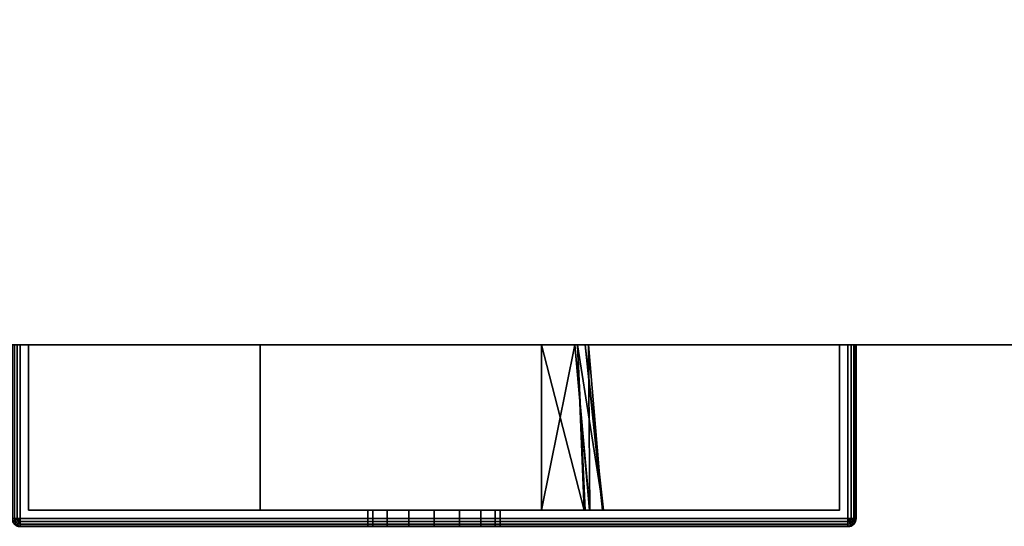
# Model space of a CAD drawing. Header units: millimetres. Extents: x -309 to 8059, y -96 to 57.
# Tile 36 of 99: x 2621 to 2680, y -50 to -20. Entities that reach past the tile are written whole.
import ezdxf

# ---------------------------------------------------------------- set-up
doc = ezdxf.new("R2010")
doc.units = ezdxf.units.MM
doc.layers.add('152', color=7, linetype='Continuous', true_color=0xffffff)

# ---------------------------------------------------------------- blocks, each defined once
blk = doc.blocks.new('UG_SURFACE_017')
at = {"layer": '152', "color": 252, "linetype": 'Continuous', "lineweight": 35}
for points in [[(3409, -39.3, 2017), (3409, 0, 2017), (2591, 0, 2017), (2591, -39.3, 2017)], [(2591, -39.3), (2591, 0), (3409, 0), (3409, -39.3)], [(3409, -39.3), (3409, -39.3, 2017), (2591, -39.3, 2017), (2591, -39.3)]]:
    blk.add_3dface(points, dxfattribs=at)
blk = doc.blocks.new('UG_SURFACE_027')
at = {"layer": '152', "color": 251, "linetype": 'Continuous', "lineweight": 35}
for points in [[(2620.538, -39.3, 999.809), (2620.538, -49.8, 999.809), (2620.5, -49.8, 1000), (2620.5, -39.3, 1000)], [(2620.5, -49.8, 1050), (2620.5, -39.3, 1050), (2620.5, -39.3, 1000), (2620.5, -49.8, 1000)], [(2620.5, -39.3, 1050), (2620.5, -49.8, 1050), (2620.538, -49.8, 1050.191), (2620.538, -39.3, 1050.191)], [(2621.5, -39.3, 1049.5), (2621.5, -39.3, 1000.5), (2620.5, -39.3, 1000), (2620.5, -39.3, 1050)], [(2621.5, -39.3, 1000.5), (2620.646, -39.3, 999.646), (2620.538, -39.3, 999.809), (2620.5, -39.3, 1000)], [(2620.5, -39.3, 1050), (2620.538, -39.3, 1050.191), (2620.646, -39.3, 1050.354), (2621.5, -39.3, 1049.5)], [(2620.646, -39.3, 999.646), (2620.646, -49.8, 999.646), (2620.538, -49.8, 999.809), (2620.538, -39.3, 999.809)], [(2620.538, -39.3, 1050.191), (2620.538, -49.8, 1050.191), (2620.646, -49.8, 1050.354), (2620.646, -39.3, 1050.354)], [(2620.809, -39.3, 999.538), (2620.809, -49.8, 999.538), (2620.646, -49.8, 999.646), (2620.646, -39.3, 999.646)], [(2620.646, -39.3, 1050.354), (2620.646, -49.8, 1050.354), (2620.809, -49.8, 1050.462), (2620.809, -39.3, 1050.462)], [(2621, -39.3, 999.5), (2620.809, -39.3, 999.538), (2620.646, -39.3, 999.646), (2621.5, -39.3, 1000.5)], [(2621.5, -39.3, 1049.5), (2620.646, -39.3, 1050.354), (2620.809, -39.3, 1050.462), (2621, -39.3, 1050.5)], [(2621, -39.3, 999.5), (2621, -49.8, 999.5), (2620.809, -49.8, 999.538), (2620.809, -39.3, 999.538)], [(2620.809, -39.3, 1050.462), (2620.809, -49.8, 1050.462), (2621, -49.8, 1050.5), (2621, -39.3, 1050.5)], [(2671, -39.3, 999.5), (2671, -49.8, 999.5), (2621, -49.8, 999.5), (2621, -39.3, 999.5)], [(2671, -49.8, 1050.5), (2671, -39.3, 1050.5), (2621, -39.3, 1050.5), (2621, -49.8, 1050.5)], [(2621.5, -39.3, 1000.5), (2670.5, -39.3, 1000.5), (2671, -39.3, 999.5), (2621, -39.3, 999.5)], [(2670.5, -39.3, 1049.5), (2621.5, -39.3, 1049.5), (2621, -39.3, 1050.5), (2671, -39.3, 1050.5)], [(2621.5, -39.3, 1049.5), (2621.5, -49.3, 1049.5), (2621.5, -49.3, 1000.5), (2621.5, -39.3, 1000.5)], [(2670.5, -39.3, 1049.5), (2670.5, -49.3, 1049.5), (2621.5, -49.3, 1049.5), (2621.5, -39.3, 1049.5)], [(2621.5, -39.3, 1000.5), (2621.5, -49.3, 1000.5), (2670.5, -49.3, 1000.5), (2670.5, -39.3, 1000.5)], [(2670.5, -39.3, 1000.5), (2670.5, -39.3, 1049.5), (2671.5, -39.3, 1050), (2671.5, -39.3, 1000)], [(2670.5, -39.3, 1049.5), (2671.354, -39.3, 1050.354), (2671.462, -39.3, 1050.191), (2671.5, -39.3, 1050)], [(2670.5, -39.3, 1000.5), (2671.354, -39.3, 999.646), (2671.191, -39.3, 999.538), (2671, -39.3, 999.5)], [(2671, -39.3, 1050.5), (2671.191, -39.3, 1050.462), (2671.354, -39.3, 1050.354), (2670.5, -39.3, 1049.5)], [(2671.5, -39.3, 1000), (2671.462, -39.3, 999.809), (2671.354, -39.3, 999.646), (2670.5, -39.3, 1000.5)], [(2670.5, -39.3, 1000.5), (2670.5, -49.3, 1000.5), (2670.5, -49.3, 1049.5), (2670.5, -39.3, 1049.5)], [(2671.191, -39.3, 999.538), (2671.191, -49.8, 999.538), (2671, -49.8, 999.5), (2671, -39.3, 999.5)], [(2671, -39.3, 1050.5), (2671, -49.8, 1050.5), (2671.191, -49.8, 1050.462), (2671.191, -39.3, 1050.462)], [(2671.354, -39.3, 999.646), (2671.354, -49.8, 999.646), (2671.191, -49.8, 999.538), (2671.191, -39.3, 999.538)], [(2671.191, -39.3, 1050.462), (2671.191, -49.8, 1050.462), (2671.354, -49.8, 1050.354), (2671.354, -39.3, 1050.354)], [(2671.462, -39.3, 999.809), (2671.462, -49.8, 999.809), (2671.354, -49.8, 999.646), (2671.354, -39.3, 999.646)], [(2671.354, -39.3, 1050.354), (2671.354, -49.8, 1050.354), (2671.462, -49.8, 1050.191), (2671.462, -39.3, 1050.191)], [(2671.5, -39.3, 1000), (2671.5, -49.8, 1000), (2671.462, -49.8, 999.809), (2671.462, -39.3, 999.809)], [(2671.462, -39.3, 1050.191), (2671.462, -49.8, 1050.191), (2671.5, -49.8, 1050), (2671.5, -39.3, 1050)], [(2671.5, -39.3, 1050), (2671.5, -49.8, 1050), (2671.5, -49.8, 1000), (2671.5, -39.3, 1000)], [(2621.5, -49.3, 1000.5), (2621.5, -49.3, 1049.5), (2642, -49.3, 1032), (2642, -49.3, 1018)], [(2621.5, -49.3, 1000.5), (2643.172, -49.3, 1015.172), (2644.469, -49.3, 1014.305)], [(2621.5, -49.3, 1049.5), (2642.304, -49.3, 1033.531), (2642, -49.3, 1032)], [(2644.469, -49.3, 1014.305), (2646, -49.3, 1014), (2670.5, -49.3, 1000.5), (2621.5, -49.3, 1000.5)], [(2642, -49.3, 1018), (2642.304, -49.3, 1016.469), (2621.5, -49.3, 1000.5)], [(2621.5, -49.3, 1049.5), (2643.172, -49.3, 1034.828), (2642.304, -49.3, 1033.531)], [(2642.304, -49.3, 1016.469), (2643.172, -49.3, 1015.172), (2621.5, -49.3, 1000.5)], [(2621.5, -49.3, 1049.5), (2646, -49.3, 1036), (2644.469, -49.3, 1035.696)], [(2644.469, -49.3, 1035.696), (2643.172, -49.3, 1034.828), (2621.5, -49.3, 1049.5)], [(2647.531, -49.3, 1035.696), (2646, -49.3, 1036), (2621.5, -49.3, 1049.5), (2670.5, -49.3, 1049.5)], [(2642, -49.3, 1018), (2642, -50.3, 1018), (2642.304, -50.3, 1016.469), (2642.304, -49.3, 1016.469)], [(2642.304, -49.3, 1033.531), (2642.304, -50.3, 1033.531), (2642, -50.3, 1032), (2642, -49.3, 1032)], [(2642, -49.3, 1032), (2642, -50.3, 1032), (2642, -50.3, 1018), (2642, -49.3, 1018)], [(2642.304, -49.3, 1016.469), (2642.304, -50.3, 1016.469), (2643.172, -50.3, 1015.172), (2643.172, -49.3, 1015.172)], [(2643.172, -49.3, 1034.828), (2643.172, -50.3, 1034.828), (2642.304, -50.3, 1033.531), (2642.304, -49.3, 1033.531)], [(2643.172, -49.3, 1015.172), (2643.172, -50.3, 1015.172), (2644.469, -50.3, 1014.305), (2644.469, -49.3, 1014.305)], [(2644.469, -49.3, 1035.696), (2644.469, -50.3, 1035.696), (2643.172, -50.3, 1034.828), (2643.172, -49.3, 1034.828)], [(2644.469, -49.3, 1014.305), (2644.469, -50.3, 1014.305), (2646, -50.3, 1014), (2646, -49.3, 1014)], [(2646, -49.3, 1036), (2646, -50.3, 1036), (2644.469, -50.3, 1035.696), (2644.469, -49.3, 1035.696)], [(2670.5, -49.3, 1000.5), (2646, -49.3, 1014), (2647.531, -49.3, 1014.305)], [(2646, -49.3, 1014), (2646, -50.3, 1014), (2647.531, -50.3, 1014.305), (2647.531, -49.3, 1014.305)], [(2647.531, -49.3, 1035.696), (2647.531, -50.3, 1035.696), (2646, -50.3, 1036), (2646, -49.3, 1036)], [(2670.5, -49.3, 1049.5), (2648.829, -49.3, 1034.828), (2647.531, -49.3, 1035.696)], [(2647.531, -49.3, 1014.305), (2648.829, -49.3, 1015.172), (2670.5, -49.3, 1000.5)], [(2647.531, -49.3, 1014.305), (2647.531, -50.3, 1014.305), (2648.829, -50.3, 1015.172), (2648.829, -49.3, 1015.172)], [(2648.829, -49.3, 1034.828), (2648.829, -50.3, 1034.828), (2647.531, -50.3, 1035.696), (2647.531, -49.3, 1035.696)], [(2670.5, -49.3, 1000.5), (2648.829, -49.3, 1015.172), (2649.696, -49.3, 1016.469)], [(2649.696, -49.3, 1033.531), (2648.829, -49.3, 1034.828), (2670.5, -49.3, 1049.5)], [(2648.829, -49.3, 1015.172), (2648.829, -50.3, 1015.172), (2649.696, -50.3, 1016.469), (2649.696, -49.3, 1016.469)], [(2649.696, -49.3, 1033.531), (2649.696, -50.3, 1033.531), (2648.829, -50.3, 1034.828), (2648.829, -49.3, 1034.828)], [(2670.5, -49.3, 1000.5), (2649.696, -49.3, 1016.469), (2650, -49.3, 1018)], [(2650, -49.3, 1032), (2649.696, -49.3, 1033.531), (2670.5, -49.3, 1049.5)], [(2649.696, -49.3, 1016.469), (2649.696, -50.3, 1016.469), (2650, -50.3, 1018), (2650, -49.3, 1018)], [(2650, -49.3, 1032), (2650, -50.3, 1032), (2649.696, -50.3, 1033.531), (2649.696, -49.3, 1033.531)], [(2670.5, -49.3, 1049.5), (2670.5, -49.3, 1000.5), (2650, -49.3, 1018), (2650, -49.3, 1032)], [(2650, -49.3, 1018), (2650, -50.3, 1018), (2650, -50.3, 1032), (2650, -49.3, 1032)], [(2620.538, -49.991, 1000), (2620.5, -49.8, 1000), (2620.538, -49.8, 999.809), (2620.573, -49.977, 999.809)], [(2620.538, -49.991, 1000), (2620.538, -49.991, 1050), (2620.5, -49.8, 1050), (2620.5, -49.8, 1000)], [(2620.573, -49.977, 1050.191), (2620.538, -49.8, 1050.191), (2620.5, -49.8, 1050), (2620.538, -49.991, 1050)], [(2620.573, -49.977, 999.809), (2620.538, -49.8, 999.809), (2620.646, -49.8, 999.646), (2620.673, -49.935, 999.646)], [(2620.673, -49.935, 1050.354), (2620.646, -49.8, 1050.354), (2620.538, -49.8, 1050.191), (2620.573, -49.977, 1050.191)], [(2620.673, -50.127, 999.809), (2620.573, -49.977, 999.809), (2620.673, -49.935, 999.646), (2620.75, -50.05, 999.646)], [(2620.75, -50.05, 1050.354), (2620.673, -49.935, 1050.354), (2620.573, -49.977, 1050.191), (2620.673, -50.127, 1050.191)], [(2620.673, -49.935, 999.646), (2620.646, -49.8, 999.646), (2620.809, -49.8, 999.538), (2620.823, -49.873, 999.538)], [(2620.823, -49.873, 1050.462), (2620.809, -49.8, 1050.462), (2620.646, -49.8, 1050.354), (2620.673, -49.935, 1050.354)], [(2620.75, -50.05, 999.646), (2620.673, -49.935, 999.646), (2620.823, -49.873, 999.538), (2620.865, -49.935, 999.538)], [(2620.865, -49.935, 1050.462), (2620.823, -49.873, 1050.462), (2620.673, -49.935, 1050.354), (2620.75, -50.05, 1050.354)], [(2620.865, -50.127, 999.646), (2620.75, -50.05, 999.646), (2620.865, -49.935, 999.538), (2620.927, -49.977, 999.538)], [(2620.927, -49.977, 1050.462), (2620.865, -49.935, 1050.462), (2620.75, -50.05, 1050.354), (2620.865, -50.127, 1050.354)], [(2620.823, -49.873, 999.538), (2620.809, -49.8, 999.538), (2621, -49.8, 999.5)], [(2621, -49.8, 1050.5), (2620.809, -49.8, 1050.462), (2620.823, -49.873, 1050.462)], [(2620.865, -49.935, 999.538), (2620.823, -49.873, 999.538), (2621, -49.8, 999.5)], [(2621, -49.8, 1050.5), (2620.823, -49.873, 1050.462), (2620.865, -49.935, 1050.462)], [(2620.927, -49.977, 999.538), (2620.865, -49.935, 999.538), (2621, -49.8, 999.5)], [(2621, -49.8, 1050.5), (2620.865, -49.935, 1050.462), (2620.927, -49.977, 1050.462)], [(2621, -49.991, 999.538), (2620.927, -49.977, 999.538), (2621, -49.8, 999.5)], [(2621, -49.8, 1050.5), (2620.927, -49.977, 1050.462), (2621, -49.991, 1050.462)], [(2671, -49.991, 999.538), (2621, -49.991, 999.538), (2621, -49.8, 999.5), (2671, -49.8, 999.5)], [(2621, -49.991, 1050.462), (2671, -49.991, 1050.462), (2671, -49.8, 1050.5), (2621, -49.8, 1050.5)], [(2671.191, -49.8, 999.538), (2671.177, -49.873, 999.538), (2671, -49.8, 999.5)], [(2671.177, -49.873, 999.538), (2671.135, -49.935, 999.538), (2671, -49.8, 999.5)], [(2671.135, -49.935, 999.538), (2671.073, -49.977, 999.538), (2671, -49.8, 999.5)], [(2671.073, -49.977, 999.538), (2671, -49.991, 999.538), (2671, -49.8, 999.5)], [(2671, -49.8, 1050.5), (2671.177, -49.873, 1050.462), (2671.191, -49.8, 1050.462)], [(2671, -49.8, 1050.5), (2671.135, -49.935, 1050.462), (2671.177, -49.873, 1050.462)], [(2671, -49.8, 1050.5), (2671.073, -49.977, 1050.462), (2671.135, -49.935, 1050.462)], [(2671, -49.8, 1050.5), (2671, -49.991, 1050.462), (2671.073, -49.977, 1050.462)], [(2671.25, -50.05, 999.646), (2671.135, -50.127, 999.646), (2671.073, -49.977, 999.538), (2671.135, -49.935, 999.538)], [(2671.135, -49.935, 1050.462), (2671.073, -49.977, 1050.462), (2671.135, -50.127, 1050.354), (2671.25, -50.05, 1050.354)], [(2671.327, -49.935, 999.646), (2671.25, -50.05, 999.646), (2671.135, -49.935, 999.538), (2671.177, -49.873, 999.538)], [(2671.177, -49.873, 1050.462), (2671.135, -49.935, 1050.462), (2671.25, -50.05, 1050.354), (2671.327, -49.935, 1050.354)], [(2671.354, -49.8, 999.646), (2671.327, -49.935, 999.646), (2671.177, -49.873, 999.538), (2671.191, -49.8, 999.538)], [(2671.191, -49.8, 1050.462), (2671.177, -49.873, 1050.462), (2671.327, -49.935, 1050.354), (2671.354, -49.8, 1050.354)], [(2671.427, -49.977, 999.809), (2671.327, -50.127, 999.809), (2671.25, -50.05, 999.646), (2671.327, -49.935, 999.646)], [(2671.327, -49.935, 1050.354), (2671.25, -50.05, 1050.354), (2671.327, -50.127, 1050.191), (2671.427, -49.977, 1050.191)], [(2671.462, -49.8, 999.809), (2671.427, -49.977, 999.809), (2671.327, -49.935, 999.646), (2671.354, -49.8, 999.646)], [(2671.354, -49.8, 1050.354), (2671.327, -49.935, 1050.354), (2671.427, -49.977, 1050.191), (2671.462, -49.8, 1050.191)], [(2671.5, -49.8, 1000), (2671.462, -49.991, 1000), (2671.427, -49.977, 999.809), (2671.462, -49.8, 999.809)], [(2671.462, -49.8, 1050.191), (2671.427, -49.977, 1050.191), (2671.462, -49.991, 1050), (2671.5, -49.8, 1050)], [(2671.462, -49.991, 1050), (2671.462, -49.991, 1000), (2671.5, -49.8, 1000), (2671.5, -49.8, 1050)], [(2620.646, -50.154, 1000), (2620.538, -49.991, 1000), (2620.573, -49.977, 999.809), (2620.673, -50.127, 999.809)], [(2620.673, -50.127, 1050.191), (2620.573, -49.977, 1050.191), (2620.538, -49.991, 1050), (2620.646, -50.154, 1050)], [(2620.646, -50.154, 1000), (2620.646, -50.154, 1050), (2620.538, -49.991, 1050), (2620.538, -49.991, 1000)], [(2620.809, -50.262, 1000), (2620.646, -50.154, 1000), (2620.673, -50.127, 999.809), (2620.823, -50.227, 999.809)], [(2620.823, -50.227, 1050.191), (2620.673, -50.127, 1050.191), (2620.646, -50.154, 1050), (2620.809, -50.262, 1050)], [(2620.809, -50.262, 1000), (2620.809, -50.262, 1050), (2620.646, -50.154, 1050), (2620.646, -50.154, 1000)], [(2620.823, -50.227, 999.809), (2620.673, -50.127, 999.809), (2620.75, -50.05, 999.646), (2620.865, -50.127, 999.646)], [(2620.865, -50.127, 1050.354), (2620.75, -50.05, 1050.354), (2620.673, -50.127, 1050.191), (2620.823, -50.227, 1050.191)], [(2621, -50.3, 1000), (2620.809, -50.262, 1000), (2620.823, -50.227, 999.809), (2621, -50.262, 999.809)], [(2621, -50.262, 1050.191), (2620.823, -50.227, 1050.191), (2620.809, -50.262, 1050), (2621, -50.3, 1050)], [(2621, -50.3, 1000), (2621, -50.3, 1050), (2620.809, -50.262, 1050), (2620.809, -50.262, 1000)], [(2621, -50.262, 999.809), (2620.823, -50.227, 999.809), (2620.865, -50.127, 999.646), (2621, -50.154, 999.646)], [(2621, -50.154, 1050.354), (2620.865, -50.127, 1050.354), (2620.823, -50.227, 1050.191), (2621, -50.262, 1050.191)], [(2621, -50.154, 999.646), (2620.865, -50.127, 999.646), (2620.927, -49.977, 999.538), (2621, -49.991, 999.538)], [(2621, -49.991, 1050.462), (2620.927, -49.977, 1050.462), (2620.865, -50.127, 1050.354), (2621, -50.154, 1050.354)], [(2671, -50.154, 999.646), (2621, -50.154, 999.646), (2621, -49.991, 999.538), (2671, -49.991, 999.538)], [(2621, -50.154, 1050.354), (2671, -50.154, 1050.354), (2671, -49.991, 1050.462), (2621, -49.991, 1050.462)], [(2671, -50.262, 999.809), (2621, -50.262, 999.809), (2621, -50.154, 999.646), (2671, -50.154, 999.646)], [(2621, -50.262, 1050.191), (2671, -50.262, 1050.191), (2671, -50.154, 1050.354), (2621, -50.154, 1050.354)], [(2671, -50.3, 1000), (2621, -50.3, 1000), (2621, -50.262, 999.809), (2671, -50.262, 999.809)], [(2621, -50.3, 1050), (2671, -50.3, 1050), (2671, -50.262, 1050.191), (2621, -50.262, 1050.191)], [(2621, -50.3, 1050), (2621, -50.3, 1000), (2642, -50.3, 1018), (2642, -50.3, 1032)], [(2621, -50.3, 1050), (2643.172, -50.3, 1034.828), (2644.469, -50.3, 1035.696)], [(2621, -50.3, 1000), (2642.304, -50.3, 1016.469), (2642, -50.3, 1018)], [(2644.469, -50.3, 1035.696), (2646, -50.3, 1036), (2671, -50.3, 1050), (2621, -50.3, 1050)], [(2642, -50.3, 1032), (2642.304, -50.3, 1033.531), (2621, -50.3, 1050)], [(2621, -50.3, 1000), (2643.172, -50.3, 1015.172), (2642.304, -50.3, 1016.469)], [(2642.304, -50.3, 1033.531), (2643.172, -50.3, 1034.828), (2621, -50.3, 1050)], [(2621, -50.3, 1000), (2671, -50.3, 1000), (2646, -50.3, 1014), (2644.469, -50.3, 1014.305)], [(2644.469, -50.3, 1014.305), (2643.172, -50.3, 1015.172), (2621, -50.3, 1000)], [(2671, -50.3, 1050), (2646, -50.3, 1036), (2647.531, -50.3, 1035.696)], [(2647.531, -50.3, 1014.305), (2646, -50.3, 1014), (2671, -50.3, 1000)], [(2671, -50.3, 1000), (2648.829, -50.3, 1015.172), (2647.531, -50.3, 1014.305)], [(2647.531, -50.3, 1035.696), (2648.829, -50.3, 1034.828), (2671, -50.3, 1050)], [(2671, -50.3, 1050), (2648.829, -50.3, 1034.828), (2649.696, -50.3, 1033.531)], [(2649.696, -50.3, 1016.469), (2648.829, -50.3, 1015.172), (2671, -50.3, 1000)], [(2671, -50.3, 1050), (2649.696, -50.3, 1033.531), (2650, -50.3, 1032)], [(2650, -50.3, 1018), (2649.696, -50.3, 1016.469), (2671, -50.3, 1000)], [(2671, -50.3, 1000), (2671, -50.3, 1050), (2650, -50.3, 1032), (2650, -50.3, 1018)], [(2671.135, -50.127, 999.646), (2671, -50.154, 999.646), (2671, -49.991, 999.538), (2671.073, -49.977, 999.538)], [(2671.073, -49.977, 1050.462), (2671, -49.991, 1050.462), (2671, -50.154, 1050.354), (2671.135, -50.127, 1050.354)], [(2671.177, -50.227, 999.809), (2671, -50.262, 999.809), (2671, -50.154, 999.646), (2671.135, -50.127, 999.646)], [(2671.135, -50.127, 1050.354), (2671, -50.154, 1050.354), (2671, -50.262, 1050.191), (2671.177, -50.227, 1050.191)], [(2671.191, -50.262, 1000), (2671, -50.3, 1000), (2671, -50.262, 999.809), (2671.177, -50.227, 999.809)], [(2671.177, -50.227, 1050.191), (2671, -50.262, 1050.191), (2671, -50.3, 1050), (2671.191, -50.262, 1050)], [(2671, -50.3, 1050), (2671, -50.3, 1000), (2671.191, -50.262, 1000), (2671.191, -50.262, 1050)], [(2671.327, -50.127, 999.809), (2671.177, -50.227, 999.809), (2671.135, -50.127, 999.646), (2671.25, -50.05, 999.646)], [(2671.25, -50.05, 1050.354), (2671.135, -50.127, 1050.354), (2671.177, -50.227, 1050.191), (2671.327, -50.127, 1050.191)], [(2671.354, -50.154, 1000), (2671.191, -50.262, 1000), (2671.177, -50.227, 999.809), (2671.327, -50.127, 999.809)], [(2671.327, -50.127, 1050.191), (2671.177, -50.227, 1050.191), (2671.191, -50.262, 1050), (2671.354, -50.154, 1050)], [(2671.191, -50.262, 1050), (2671.191, -50.262, 1000), (2671.354, -50.154, 1000), (2671.354, -50.154, 1050)], [(2671.462, -49.991, 1000), (2671.354, -50.154, 1000), (2671.327, -50.127, 999.809), (2671.427, -49.977, 999.809)], [(2671.427, -49.977, 1050.191), (2671.327, -50.127, 1050.191), (2671.354, -50.154, 1050), (2671.462, -49.991, 1050)], [(2671.354, -50.154, 1050), (2671.354, -50.154, 1000), (2671.462, -49.991, 1000), (2671.462, -49.991, 1050)]]:
    blk.add_3dface(points, dxfattribs=at)
blk = doc.blocks.new('UG_SURFACE_028')
at = {"layer": '152', "color": 251, "linetype": 'Continuous', "lineweight": 35}
for points in [[(2621.5, -39.3, 1128.5), (2621.5, -39.3, 1079.5), (2620.5, -39.3, 1079), (2620.5, -39.3, 1129)], [(2621.5, -39.3, 1079.5), (2620.646, -39.3, 1078.646), (2620.538, -39.3, 1078.809), (2620.5, -39.3, 1079)], [(2620.5, -39.3, 1129), (2620.538, -39.3, 1129.191), (2620.646, -39.3, 1129.354), (2621.5, -39.3, 1128.5)], [(2621, -39.3, 1078.5), (2620.809, -39.3, 1078.538), (2620.646, -39.3, 1078.646), (2621.5, -39.3, 1079.5)], [(2621.5, -39.3, 1128.5), (2620.646, -39.3, 1129.354), (2620.809, -39.3, 1129.462), (2621, -39.3, 1129.5)], [(2620.809, -39.3, 1129.462), (2620.809, -49.8, 1129.462), (2621, -49.8, 1129.5), (2621, -39.3, 1129.5)], [(2621, -39.3, 1078.5), (2621, -49.8, 1078.5), (2620.809, -49.8, 1078.538), (2620.809, -39.3, 1078.538)], [(2621, -39.3, 1129.5), (2621, -49.8, 1129.5), (2671, -49.8, 1129.5), (2671, -39.3, 1129.5)], [(2671, -39.3, 1078.5), (2671, -49.8, 1078.5), (2621, -49.8, 1078.5), (2621, -39.3, 1078.5)], [(2621.5, -39.3, 1079.5), (2670.5, -39.3, 1079.5), (2671, -39.3, 1078.5), (2621, -39.3, 1078.5)], [(2670.5, -39.3, 1128.5), (2621.5, -39.3, 1128.5), (2621, -39.3, 1129.5), (2671, -39.3, 1129.5)], [(2621.5, -39.3, 1128.5), (2621.5, -49.3, 1128.5), (2621.5, -49.3, 1079.5), (2621.5, -39.3, 1079.5)], [(2670.5, -39.3, 1128.5), (2670.5, -49.3, 1128.5), (2621.5, -49.3, 1128.5), (2621.5, -39.3, 1128.5)], [(2621.5, -39.3, 1079.5), (2621.5, -49.3, 1079.5), (2670.5, -49.3, 1079.5), (2670.5, -39.3, 1079.5)], [(2635.5, -49.3, 1115), (2652.5, -49.3, 1115), (2652.5, -39.3, 1115), (2635.5, -39.3, 1115)], [(2635.5, -39.3, 1093), (2654.513, -39.3, 1109.114), (2655.329, -39.3, 1106.728), (2655.12, -39.3, 1104.029)], [(2635.5, -39.3, 1093), (2635.5, -39.3, 1115), (2652.5, -39.3, 1115), (2654.513, -39.3, 1109.114)], [(2655.12, -39.3, 1104.029), (2654.663, -39.3, 1098.1), (2635.5, -39.3, 1093)], [(2654.663, -39.3, 1098.1), (2654.656, -39.3, 1098.013), (2652.5, -39.3, 1093), (2635.5, -39.3, 1093)], [(2635.5, -49.3, 1093), (2635.5, -49.3, 1115), (2635.5, -39.3, 1115), (2635.5, -39.3, 1093)], [(2652.5, -49.3, 1093), (2635.5, -49.3, 1093), (2635.5, -39.3, 1093), (2652.5, -39.3, 1093)], [(2654.513, -39.3, 1109.114), (2652.5, -39.3, 1115), (2652.5, -49.3, 1115)], [(2652.5, -49.3, 1115), (2655.382, -49.3, 1109.506), (2654.513, -39.3, 1109.114)], [(2652.5, -39.3, 1093), (2654.656, -39.3, 1098.013), (2655.066, -49.3, 1097.592)], [(2655.066, -49.3, 1097.592), (2652.5, -49.3, 1093), (2652.5, -39.3, 1093)], [(2655.329, -39.3, 1106.728), (2654.513, -39.3, 1109.114), (2655.401, -49.3, 1109.376)], [(2655.382, -49.3, 1109.506), (2655.401, -49.3, 1109.376), (2654.513, -39.3, 1109.114)], [(2654.656, -39.3, 1098.013), (2655.138, -49.3, 1097.957), (2655.066, -49.3, 1097.592)], [(2654.656, -39.3, 1098.013), (2654.663, -39.3, 1098.1), (2655.138, -49.3, 1097.957)], [(2654.663, -39.3, 1098.1), (2655.12, -39.3, 1104.029), (2656.235, -49.3, 1103.545)], [(2656.235, -49.3, 1103.545), (2655.138, -49.3, 1097.957), (2654.663, -39.3, 1098.1)], [(2656.171, -49.3, 1103.99), (2655.12, -39.3, 1104.029), (2655.329, -39.3, 1106.728)], [(2655.12, -39.3, 1104.029), (2656.171, -49.3, 1103.99), (2656.235, -49.3, 1103.545)], [(2655.329, -39.3, 1106.728), (2655.401, -49.3, 1109.376), (2656.171, -49.3, 1103.99)], [(2670.5, -39.3, 1079.5), (2670.5, -39.3, 1128.5), (2671.5, -39.3, 1129), (2671.5, -39.3, 1079)], [(2670.5, -39.3, 1128.5), (2671.354, -39.3, 1129.354), (2671.462, -39.3, 1129.191), (2671.5, -39.3, 1129)], [(2670.5, -39.3, 1079.5), (2671.354, -39.3, 1078.646), (2671.191, -39.3, 1078.538), (2671, -39.3, 1078.5)], [(2671, -39.3, 1129.5), (2671.191, -39.3, 1129.462), (2671.354, -39.3, 1129.354), (2670.5, -39.3, 1128.5)], [(2671.5, -39.3, 1079), (2671.462, -39.3, 1078.809), (2671.354, -39.3, 1078.646), (2670.5, -39.3, 1079.5)], [(2670.5, -39.3, 1079.5), (2670.5, -49.3, 1079.5), (2670.5, -49.3, 1128.5), (2670.5, -39.3, 1128.5)], [(2671, -39.3, 1129.5), (2671, -49.8, 1129.5), (2671.191, -49.8, 1129.462), (2671.191, -39.3, 1129.462)], [(2671.191, -39.3, 1078.538), (2671.191, -49.8, 1078.538), (2671, -49.8, 1078.5), (2671, -39.3, 1078.5)], [(2671.191, -39.3, 1129.462), (2671.191, -49.8, 1129.462), (2671.354, -49.8, 1129.354), (2671.354, -39.3, 1129.354)], [(2671.354, -39.3, 1078.646), (2671.354, -49.8, 1078.646), (2671.191, -49.8, 1078.538), (2671.191, -39.3, 1078.538)], [(2671.354, -39.3, 1129.354), (2671.354, -49.8, 1129.354), (2671.462, -49.8, 1129.191), (2671.462, -39.3, 1129.191)], [(2671.462, -39.3, 1078.809), (2671.462, -49.8, 1078.809), (2671.354, -49.8, 1078.646), (2671.354, -39.3, 1078.646)], [(2671.462, -39.3, 1129.191), (2671.462, -49.8, 1129.191), (2671.5, -49.8, 1129), (2671.5, -39.3, 1129)], [(2671.5, -39.3, 1079), (2671.5, -49.8, 1079), (2671.462, -49.8, 1078.809), (2671.462, -39.3, 1078.809)], [(2671.5, -49.8, 1079), (2671.5, -39.3, 1079), (2671.5, -39.3, 1129), (2671.5, -49.8, 1129)], [(2670.5, -49.3, 1079.5), (2621.5, -49.3, 1079.5), (2635.5, -49.3, 1093), (2652.5, -49.3, 1093)], [(2621.5, -49.3, 1079.5), (2621.5, -49.3, 1128.5), (2635.5, -49.3, 1115), (2635.5, -49.3, 1093)], [(2621.5, -49.3, 1128.5), (2670.5, -49.3, 1128.5), (2652.5, -49.3, 1115), (2635.5, -49.3, 1115)], [(2670.5, -49.3, 1079.5), (2652.5, -49.3, 1093), (2655.066, -49.3, 1097.592)], [(2655.382, -49.3, 1109.506), (2652.5, -49.3, 1115), (2670.5, -49.3, 1128.5)], [(2670.5, -49.3, 1079.5), (2655.066, -49.3, 1097.592), (2655.138, -49.3, 1097.957)], [(2655.138, -49.3, 1097.957), (2656.235, -49.3, 1103.545), (2670.5, -49.3, 1079.5)], [(2655.401, -49.3, 1109.376), (2655.382, -49.3, 1109.506), (2670.5, -49.3, 1128.5)], [(2670.5, -49.3, 1128.5), (2656.171, -49.3, 1103.99), (2655.401, -49.3, 1109.376)], [(2670.5, -49.3, 1128.5), (2670.5, -49.3, 1079.5), (2656.235, -49.3, 1103.545), (2656.171, -49.3, 1103.99)], [(2621, -49.8, 1129.5), (2620.809, -49.8, 1129.462), (2620.823, -49.873, 1129.462)], [(2620.823, -49.873, 1078.538), (2620.809, -49.8, 1078.538), (2621, -49.8, 1078.5)], [(2621, -49.8, 1129.5), (2620.823, -49.873, 1129.462), (2620.865, -49.935, 1129.462)], [(2620.865, -49.935, 1078.538), (2620.823, -49.873, 1078.538), (2621, -49.8, 1078.5)], [(2621, -49.8, 1129.5), (2620.865, -49.935, 1129.462), (2620.927, -49.977, 1129.462)], [(2620.927, -49.977, 1078.538), (2620.865, -49.935, 1078.538), (2621, -49.8, 1078.5)], [(2621, -49.8, 1129.5), (2620.927, -49.977, 1129.462), (2621, -49.991, 1129.462)], [(2621, -49.991, 1078.538), (2620.927, -49.977, 1078.538), (2621, -49.8, 1078.5)], [(2621, -49.991, 1129.462), (2671, -49.991, 1129.462), (2671, -49.8, 1129.5), (2621, -49.8, 1129.5)], [(2671, -49.991, 1078.538), (2621, -49.991, 1078.538), (2621, -49.8, 1078.5), (2671, -49.8, 1078.5)], [(2671, -49.8, 1129.5), (2671.177, -49.873, 1129.462), (2671.191, -49.8, 1129.462)], [(2671, -49.8, 1129.5), (2671.135, -49.935, 1129.462), (2671.177, -49.873, 1129.462)], [(2671, -49.8, 1129.5), (2671.073, -49.977, 1129.462), (2671.135, -49.935, 1129.462)], [(2671, -49.8, 1129.5), (2671, -49.991, 1129.462), (2671.073, -49.977, 1129.462)], [(2671.191, -49.8, 1078.538), (2671.177, -49.873, 1078.538), (2671, -49.8, 1078.5)], [(2671.177, -49.873, 1078.538), (2671.135, -49.935, 1078.538), (2671, -49.8, 1078.5)], [(2671.135, -49.935, 1078.538), (2671.073, -49.977, 1078.538), (2671, -49.8, 1078.5)], [(2671.073, -49.977, 1078.538), (2671, -49.991, 1078.538), (2671, -49.8, 1078.5)], [(2671.135, -49.935, 1129.462), (2671.073, -49.977, 1129.462), (2671.135, -50.127, 1129.354), (2671.25, -50.05, 1129.354)], [(2671.25, -50.05, 1078.646), (2671.135, -50.127, 1078.646), (2671.073, -49.977, 1078.538), (2671.135, -49.935, 1078.538)], [(2671.177, -49.873, 1129.462), (2671.135, -49.935, 1129.462), (2671.25, -50.05, 1129.354), (2671.327, -49.935, 1129.354)], [(2671.327, -49.935, 1078.646), (2671.25, -50.05, 1078.646), (2671.135, -49.935, 1078.538), (2671.177, -49.873, 1078.538)], [(2671.191, -49.8, 1129.462), (2671.177, -49.873, 1129.462), (2671.327, -49.935, 1129.354), (2671.354, -49.8, 1129.354)], [(2671.354, -49.8, 1078.646), (2671.327, -49.935, 1078.646), (2671.177, -49.873, 1078.538), (2671.191, -49.8, 1078.538)], [(2671.327, -49.935, 1129.354), (2671.25, -50.05, 1129.354), (2671.327, -50.127, 1129.191), (2671.427, -49.977, 1129.191)], [(2671.427, -49.977, 1078.809), (2671.327, -50.127, 1078.809), (2671.25, -50.05, 1078.646), (2671.327, -49.935, 1078.646)], [(2671.354, -49.8, 1129.354), (2671.327, -49.935, 1129.354), (2671.427, -49.977, 1129.191), (2671.462, -49.8, 1129.191)], [(2671.462, -49.8, 1078.809), (2671.427, -49.977, 1078.809), (2671.327, -49.935, 1078.646), (2671.354, -49.8, 1078.646)], [(2671.462, -49.8, 1129.191), (2671.427, -49.977, 1129.191), (2671.462, -49.991, 1129), (2671.5, -49.8, 1129)], [(2671.5, -49.8, 1079), (2671.462, -49.991, 1079), (2671.427, -49.977, 1078.809), (2671.462, -49.8, 1078.809)], [(2671.462, -49.991, 1129), (2671.462, -49.991, 1079), (2671.5, -49.8, 1079), (2671.5, -49.8, 1129)], [(2621, -50.262, 1129.191), (2620.823, -50.227, 1129.191), (2620.809, -50.262, 1129), (2621, -50.3, 1129)], [(2621, -50.3, 1079), (2620.809, -50.262, 1079), (2620.823, -50.227, 1078.809), (2621, -50.262, 1078.809)], [(2621, -50.3, 1079), (2621, -50.3, 1129), (2620.809, -50.262, 1129), (2620.809, -50.262, 1079)], [(2621, -50.154, 1129.354), (2620.865, -50.127, 1129.354), (2620.823, -50.227, 1129.191), (2621, -50.262, 1129.191)], [(2621, -50.262, 1078.809), (2620.823, -50.227, 1078.809), (2620.865, -50.127, 1078.646), (2621, -50.154, 1078.646)], [(2621, -49.991, 1129.462), (2620.927, -49.977, 1129.462), (2620.865, -50.127, 1129.354), (2621, -50.154, 1129.354)], [(2621, -50.154, 1078.646), (2620.865, -50.127, 1078.646), (2620.927, -49.977, 1078.538), (2621, -49.991, 1078.538)], [(2621, -50.154, 1129.354), (2671, -50.154, 1129.354), (2671, -49.991, 1129.462), (2621, -49.991, 1129.462)], [(2671, -50.154, 1078.646), (2621, -50.154, 1078.646), (2621, -49.991, 1078.538), (2671, -49.991, 1078.538)], [(2621, -50.262, 1129.191), (2671, -50.262, 1129.191), (2671, -50.154, 1129.354), (2621, -50.154, 1129.354)], [(2671, -50.262, 1078.809), (2621, -50.262, 1078.809), (2621, -50.154, 1078.646), (2671, -50.154, 1078.646)], [(2621, -50.3, 1129), (2671, -50.3, 1129), (2671, -50.262, 1129.191), (2621, -50.262, 1129.191)], [(2671, -50.3, 1079), (2621, -50.3, 1079), (2621, -50.262, 1078.809), (2671, -50.262, 1078.809)], [(2671.073, -49.977, 1129.462), (2671, -49.991, 1129.462), (2671, -50.154, 1129.354), (2671.135, -50.127, 1129.354)], [(2671.135, -50.127, 1078.646), (2671, -50.154, 1078.646), (2671, -49.991, 1078.538), (2671.073, -49.977, 1078.538)], [(2671.135, -50.127, 1129.354), (2671, -50.154, 1129.354), (2671, -50.262, 1129.191), (2671.177, -50.227, 1129.191)], [(2671.177, -50.227, 1078.809), (2671, -50.262, 1078.809), (2671, -50.154, 1078.646), (2671.135, -50.127, 1078.646)], [(2671.177, -50.227, 1129.191), (2671, -50.262, 1129.191), (2671, -50.3, 1129), (2671.191, -50.262, 1129)], [(2671.191, -50.262, 1079), (2671, -50.3, 1079), (2671, -50.262, 1078.809), (2671.177, -50.227, 1078.809)], [(2671, -50.3, 1129), (2671, -50.3, 1079), (2671.191, -50.262, 1079), (2671.191, -50.262, 1129)], [(2671.25, -50.05, 1129.354), (2671.135, -50.127, 1129.354), (2671.177, -50.227, 1129.191), (2671.327, -50.127, 1129.191)], [(2671.327, -50.127, 1078.809), (2671.177, -50.227, 1078.809), (2671.135, -50.127, 1078.646), (2671.25, -50.05, 1078.646)], [(2671.327, -50.127, 1129.191), (2671.177, -50.227, 1129.191), (2671.191, -50.262, 1129), (2671.354, -50.154, 1129)], [(2671.354, -50.154, 1079), (2671.191, -50.262, 1079), (2671.177, -50.227, 1078.809), (2671.327, -50.127, 1078.809)], [(2671.191, -50.262, 1129), (2671.191, -50.262, 1079), (2671.354, -50.154, 1079), (2671.354, -50.154, 1129)], [(2671.427, -49.977, 1129.191), (2671.327, -50.127, 1129.191), (2671.354, -50.154, 1129), (2671.462, -49.991, 1129)], [(2671.462, -49.991, 1079), (2671.354, -50.154, 1079), (2671.327, -50.127, 1078.809), (2671.427, -49.977, 1078.809)], [(2671.354, -50.154, 1129), (2671.354, -50.154, 1079), (2671.462, -49.991, 1079), (2671.462, -49.991, 1129)]]:
    blk.add_3dface(points, dxfattribs=at)

msp = doc.modelspace()

# ---------------------------------------------------------------- linework, layer by layer
at = {"layer": '152', "color": 252, "linetype": 'Continuous', "lineweight": 35}
for p, q in [((2591, -39.3), (3409, -39.3)), ((2591, -39.3, 2017), (3409, -39.3, 2017))]:
    msp.add_line(p, q, dxfattribs=at)
at = {"layer": '152', "color": 251, "linetype": 'Continuous', "lineweight": 35}
for p, q in [((2671, -39.3, 1078.5), (2621, -39.3, 1078.5)), ((2621, -39.3, 1050.5), (2671, -39.3, 1050.5)), ((2671, -39.3, 999.5), (2621, -39.3, 999.5)), ((2621, -39.3, 1129.5), (2671, -39.3, 1129.5)), ((2621, -39.3, 1129.5), (2621, -49.8, 1129.5)), ((2621, -49.8, 1078.5), (2621, -39.3, 1078.5)), ((2621, -39.3, 1050.5), (2621, -49.8, 1050.5)), ((2621, -49.8, 999.5), (2621, -39.3, 999.5)), ((2621.5, -39.3, 1128.5), (2670.5, -39.3, 1128.5)), ((2621.5, -49.3, 1128.5), (2621.5, -39.3, 1128.5)), ((2621.5, -39.3, 1079.5), (2621.5, -39.3, 1128.5)), ((2621.5, -49.3, 1079.5), (2621.5, -39.3, 1079.5)), ((2670.5, -39.3, 1079.5), (2621.5, -39.3, 1079.5)), ((2621.5, -49.3, 1000.5), (2621.5, -39.3, 1000.5)), ((2621.5, -39.3, 1049.5), (2670.5, -39.3, 1049.5)), ((2621.5, -39.3, 1000.5), (2621.5, -39.3, 1049.5)), ((2670.5, -39.3, 1000.5), (2621.5, -39.3, 1000.5)), ((2621.5, -49.3, 1049.5), (2621.5, -39.3, 1049.5)), ((2635.5, -39.3, 1115), (2652.5, -39.3, 1115)), ((2652.5, -39.3, 1093), (2635.5, -39.3, 1093)), ((2635.5, -39.3, 1093), (2635.5, -39.3, 1115)), ((2635.5, -39.3, 1093), (2635.5, -49.3, 1093)), ((2635.5, -39.3, 1115), (2635.5, -49.3, 1115)), ((2652.5, -39.3, 1115), (2652.5, -49.3, 1115)), ((2670.5, -49.3, 1128.5), (2670.5, -39.3, 1128.5)), ((2670.5, -39.3, 1128.5), (2670.5, -39.3, 1079.5)), ((2670.5, -49.3, 1079.5), (2670.5, -39.3, 1079.5)), ((2670.5, -39.3, 1049.5), (2670.5, -39.3, 1000.5)), ((2670.5, -49.3, 1049.5), (2670.5, -39.3, 1049.5)), ((2670.5, -49.3, 1000.5), (2670.5, -39.3, 1000.5)), ((2671, -39.3, 1078.5), (2671, -49.8, 1078.5)), ((2671, -49.8, 1129.5), (2671, -39.3, 1129.5)), ((2671, -49.8, 1050.5), (2671, -39.3, 1050.5)), ((2671, -39.3, 999.5), (2671, -49.8, 999.5)), ((2671.5, -39.3, 1129), (2671.5, -39.3, 1079)), ((2671.5, -39.3, 1050), (2671.5, -39.3, 1000)), ((2671.5, -49.8, 1079), (2671.5, -39.3, 1079)), ((2671.5, -39.3, 1129), (2671.5, -49.8, 1129)), ((2671.5, -39.3, 1050), (2671.5, -49.8, 1050)), ((2671.5, -49.8, 1000), (2671.5, -39.3, 1000)), ((2670.5, -49.3, 1079.5), (2621.5, -49.3, 1079.5)), ((2621.5, -49.3, 1128.5), (2670.5, -49.3, 1128.5)), ((2621.5, -49.3, 1079.5), (2621.5, -49.3, 1128.5)), ((2670.5, -49.3, 1000.5), (2621.5, -49.3, 1000.5)), ((2621.5, -49.3, 1049.5), (2670.5, -49.3, 1049.5)), ((2621.5, -49.3, 1000.5), (2621.5, -49.3, 1049.5)), ((2635.5, -49.3, 1093), (2635.5, -49.3, 1115)), ((2635.5, -49.3, 1115), (2652.5, -49.3, 1115)), ((2652.5, -49.3, 1093), (2635.5, -49.3, 1093)), ((2642, -49.3, 1018), (2642, -49.3, 1032)), ((2642, -49.3, 1018), (2642, -50.3, 1018)), ((2642, -49.3, 1032), (2642, -50.3, 1032)), ((2650, -49.3, 1032), (2650, -50.3, 1032)), ((2650, -49.3, 1032), (2650, -49.3, 1018)), ((2650, -49.3, 1018), (2650, -50.3, 1018)), ((2670.5, -49.3, 1128.5), (2670.5, -49.3, 1079.5)), ((2670.5, -49.3, 1049.5), (2670.5, -49.3, 1000.5)), ((2621, -49.8, 1129.5), (2671, -49.8, 1129.5)), ((2671, -49.8, 1078.5), (2621, -49.8, 1078.5)), ((2671, -49.8, 999.5), (2621, -49.8, 999.5)), ((2621, -49.8, 1050.5), (2671, -49.8, 1050.5)), ((2671, -49.8, 999.5), (2621, -49.8, 999.5)), ((2671.5, -49.8, 1129), (2671.5, -49.8, 1079)), ((2671.5, -49.8, 1050), (2671.5, -49.8, 1000))]:
    msp.add_line(p, q, dxfattribs=at)
at = {"layer": '152', "color": 251, "linetype": 'Continuous', "lineweight": 35, "extrusion": (0, 1, 0)}
for centre, radius, start, end in [((-2621, 1079, -39.3), 0.5, 270, 0), ((-2621, 1129, -39.3), 0.5, 0, 90), ((-2621, 1000, -39.3), 0.5, 270, 0), ((-2621, 1050, -39.3), 0.5, 0, 90), ((-2671, 1129, -39.3), 0.5, 90, 180), ((-2671, 1079, -39.3), 0.5, 180, 270), ((-2671, 1000, -39.3), 0.5, 180, 270), ((-2671, 1050, -39.3), 0.5, 90, 180), ((-2646, 1032, -49.3), 4, 0, 180), ((-2646, 1018, -49.3), 4, 180, 0), ((-2671, 1079, -49.8), 0.5, 180, 270), ((-2671, 1050, -49.8), 0.5, 90, 180), ((-2671, 1050, -49.8), 0.5, 90, 180)]:
    msp.add_arc(centre, radius, start, end, dxfattribs=at)
at = {"layer": '152', "color": 251, "linetype": 'Continuous', "lineweight": 35, "extrusion": (0, 0, -1)}
for centre, start, end in [((-2621, -49.8, -1079), 270, 0), ((-2621, -49.8, -1129), 270, 0), ((-2671, -49.8, -1129), 180, 270), ((-2671, -49.8, -1079), 180, 270)]:
    msp.add_arc(centre, 0.5, start, end, dxfattribs=at)
at = {"layer": '152', "color": 251, "linetype": 'Continuous', "lineweight": 35, "extrusion": (0, -1, 0)}
for centre, start, end in [((2621, 1079, 49.8), 180, 270), ((2621, 1129, 49.8), 90, 180), ((2621, 1050, 49.8), 90, 180), ((2621, 1000, 49.8), 180, 270), ((2671, 1129, 49.8), 0, 90), ((2671, 1000, 49.8), 270, 0)]:
    msp.add_arc(centre, 0.5, start, end, dxfattribs=at)
at = {"layer": '152', "color": 251, "linetype": 'Continuous', "lineweight": 35}
for centre, start, end in [((2621, -49.8, 1050), 180, 270), ((2621, -49.8, 1000), 180, 270), ((2671, -49.8, 1050), 270, 0), ((2671, -49.8, 1000), 270, 0)]:
    msp.add_arc(centre, 0.5, start, end, dxfattribs=at)
at = {"layer": '152', "color": 251, "linetype": 'Continuous', "lineweight": 35, "extrusion": (1, 0, 0)}
for centre, start, end in [((-49.8, 1079, 2621), 180, 270), ((-49.8, 1129, 2621), 90, 180), ((-49.8, 1050, 2621), 90, 180), ((-49.8, 1000, 2621), 180, 270), ((-49.8, 1079, 2671), 180, 270), ((-49.8, 1129, 2671), 90, 180), ((-49.8, 1000, 2671), 180, 270), ((-49.8, 1050, 2671), 90, 180)]:
    msp.add_arc(centre, 0.5, start, end, dxfattribs=at)
at = {"layer": '152', "color": 251, "linetype": 'Continuous', "lineweight": 35}
for points, degree in [([(2652.5, -39.3, 1115), (2653.477, -39.3, 1113.343), (2654.979, -39.3, 1109.766), (2655.765, -39.3, 1104), (2654.979, -39.3, 1098.234), (2653.477, -39.3, 1094.657), (2652.5, -39.3, 1093)], 3), ([(2652.5, -39.3, 1093), (2652.5, -49.3, 1093)], 1), ([(2652.5, -49.3, 1115), (2653.09, -49.3, 1114.235), (2654.154, -49.3, 1112.597), (2655.343, -49.3, 1109.882), (2656.075, -49.3, 1106.987), (2656.323, -49.3, 1104), (2656.075, -49.3, 1101.013), (2655.343, -49.3, 1098.118), (2654.154, -49.3, 1095.403), (2653.09, -49.3, 1093.765), (2652.5, -49.3, 1093)], 3)]:
    msp.add_open_spline(points, degree=degree, dxfattribs=at)

# ---------------------------------------------------------------- block references
at = {"layer": '152', "color": 252, "linetype": 'Continuous', "lineweight": 35}
msp.add_blockref('UG_SURFACE_017', (0, 0), dxfattribs=at)
at = {"layer": '152', "color": 251, "linetype": 'Continuous', "lineweight": 35}
for name in ['UG_SURFACE_027', 'UG_SURFACE_028']:
    msp.add_blockref(name, (0, 0), dxfattribs=at)

doc.saveas('drawing.dxf')
